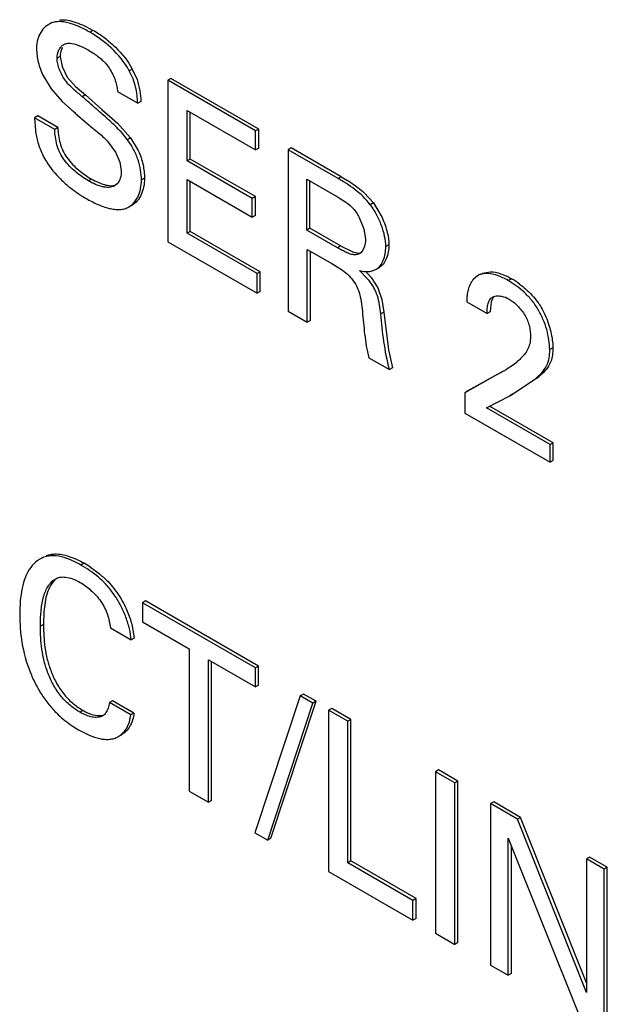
# Model space of a CAD drawing. Header units: inches. Extents: x 0 to 34, y 0 to 22.
# Tile 31 of 119: x 4.822 to 4.956, y 16.25 to 16.474. Entities that reach past the tile are written whole.
import ezdxf

# ---------------------------------------------------------------- set-up
doc = ezdxf.new("R2010")
doc.units = ezdxf.units.IN
doc.header["$LTSCALE"] = 1.87
doc.header["$MEASUREMENT"] = 0
doc.layers.get('0').update_dxf_attribs({"linetype": 'CONTINUOUS'})

msp = doc.modelspace()

# ---------------------------------------------------------------- linework, layer by layer
at = {"color": 7, "linetype": 'CONTINUOUS'}
for p, q in [((4.8289076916, 16.4735948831), (4.8282005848, 16.4731866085)), ((4.8383041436, 16.4717983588), (4.8375970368, 16.4713900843)), ((4.8343496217, 16.4686445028), (4.8359823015, 16.4679873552)), ((4.8359823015, 16.4679873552), (4.8371992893, 16.4673344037)), ((4.830833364, 16.4658521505), (4.8301262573, 16.4654438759)), ((4.830833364, 16.4658521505), (4.8312538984, 16.4635995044)), ((4.8312538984, 16.4635995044), (4.8324516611, 16.4611645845)), ((4.847276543, 16.4629913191), (4.8465694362, 16.4625830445)), ((4.847276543, 16.4629913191), (4.8483494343, 16.4605798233)), ((4.8269965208, 16.4613412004), (4.8287547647, 16.4584781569)), ((4.8324516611, 16.4611645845), (4.8343184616, 16.459023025)), ((4.8560662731, 16.4608288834), (4.8553591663, 16.4604206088)), ((4.8553591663, 16.4604206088), (4.8553591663, 16.4235660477)), ((4.8753850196, 16.4488579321), (4.8553591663, 16.4604206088)), ((4.8760921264, 16.4492662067), (4.8560662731, 16.4608288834)), ((4.8287547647, 16.4584781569), (4.8312829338, 16.4556140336)), ((4.8343184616, 16.459023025), (4.8365781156, 16.457075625)), ((4.8438370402, 16.4586110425), (4.8439177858, 16.4578402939)), ((4.8439177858, 16.4578402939), (4.8485164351, 16.4551850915)), ((4.8312829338, 16.4556140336), (4.8334820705, 16.4536133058)), ((4.8365781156, 16.457075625), (4.8358710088, 16.4566673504)), ((4.8365781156, 16.457075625), (4.8403459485, 16.4537818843)), ((4.8492235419, 16.455593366), (4.8485164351, 16.4551850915)), ((4.8403459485, 16.4537818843), (4.8438610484, 16.450621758)), ((4.8597805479, 16.4420424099), (4.8597805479, 16.4535262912)), ((4.8597805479, 16.4535262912), (4.8753850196, 16.4445164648)), ((4.8257019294, 16.4522757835), (4.8249948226, 16.4518675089)), ((4.829593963, 16.4492120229), (4.8249948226, 16.4518675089)), ((4.8249948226, 16.4518675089), (4.8251635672, 16.4489946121)), ((4.8303010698, 16.4496202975), (4.8257019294, 16.4522757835)), ((4.8342562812, 16.4529435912), (4.8374197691, 16.4502080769)), ((4.8604876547, 16.4424506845), (4.8604876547, 16.4531180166)), ((4.8303010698, 16.4496202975), (4.829593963, 16.4492120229)), ((4.8438610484, 16.450621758), (4.8468783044, 16.4472467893)), ((4.8760921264, 16.4492662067), (4.8753850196, 16.4488579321)), ((4.8753850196, 16.4445164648), (4.8753850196, 16.4488579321)), ((4.8760921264, 16.4449247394), (4.8760921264, 16.4492662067)), ((4.8468783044, 16.4472467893), (4.8461711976, 16.4468385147)), ((4.8468783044, 16.4472467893), (4.8486257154, 16.4443570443)), ((4.8418040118, 16.4463051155), (4.8434087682, 16.4440375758)), ((4.8760921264, 16.4449247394), (4.8753850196, 16.4445164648)), ((4.883510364, 16.4449830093), (4.8828032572, 16.4445747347)), ((4.8828032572, 16.4445747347), (4.8828032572, 16.4077201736)), ((4.8942068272, 16.4379904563), (4.8828032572, 16.4445747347)), ((4.894913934, 16.4383987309), (4.883510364, 16.4449830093)), ((4.8434087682, 16.4440375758), (4.8444201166, 16.4417072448)), ((4.8604876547, 16.4424506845), (4.8597805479, 16.4420424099)), ((4.8753388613, 16.433875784), (4.8604876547, 16.4424506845)), ((4.8444201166, 16.4417072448), (4.844756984, 16.4397426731)), ((4.8746317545, 16.4334675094), (4.8597805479, 16.4420424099)), ((4.8379928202, 16.4378814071), (4.8372857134, 16.4374731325)), ((4.8500627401, 16.4380548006), (4.8493556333, 16.437646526)), ((4.8597805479, 16.4255032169), (4.8597805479, 16.437757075)), ((4.8597805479, 16.437757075), (4.8746317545, 16.4291821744)), ((4.8870900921, 16.426224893), (4.8870900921, 16.437813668)), ((4.8870900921, 16.437813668), (4.894077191, 16.4337794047)), ((4.894913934, 16.4383987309), (4.8942068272, 16.4379904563)), ((4.894913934, 16.4383987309), (4.8963821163, 16.4375256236)), ((4.8438476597, 16.4368065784), (4.8432500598, 16.4363086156)), ((4.8604876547, 16.4259114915), (4.8604876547, 16.4373488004)), ((4.8877971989, 16.4266331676), (4.8877971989, 16.4374053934)), ((4.8753388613, 16.433875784), (4.8746317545, 16.4334675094)), ((4.8746317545, 16.4291821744), (4.8746317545, 16.4334675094)), ((4.8753388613, 16.429590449), (4.8753388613, 16.433875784)), ((4.894077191, 16.4337794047), (4.8959790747, 16.4325949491)), ((4.9001494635, 16.4347248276), (4.9022555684, 16.4324264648)), ((4.8465042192, 16.4315165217), (4.8472113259, 16.4319247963)), ((4.9022555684, 16.4324264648), (4.9015484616, 16.4320181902)), ((4.9022555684, 16.4324264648), (4.9040424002, 16.4294896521)), ((4.8753388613, 16.429590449), (4.8746317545, 16.4291821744)), ((4.899032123, 16.4291185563), (4.9000688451, 16.4265350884)), ((4.8877971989, 16.4266331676), (4.8870900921, 16.426224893)), ((4.8947842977, 16.4225989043), (4.8877971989, 16.4266331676)), ((4.9000688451, 16.4265350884), (4.900440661, 16.424130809)), ((4.8604876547, 16.4259114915), (4.8597805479, 16.4255032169)), ((4.8757346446, 16.4162915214), (4.8597805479, 16.4255032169)), ((4.8764417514, 16.416699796), (4.8604876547, 16.4259114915)), ((4.894077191, 16.4221906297), (4.8870900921, 16.426224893)), ((4.8553591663, 16.4235660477), (4.8757346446, 16.4118015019)), ((4.8947842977, 16.4225989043), (4.894077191, 16.4221906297)), ((4.8947842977, 16.4225989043), (4.8977513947, 16.421152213)), ((4.9057896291, 16.4228778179), (4.9050825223, 16.4224695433)), ((4.8871765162, 16.4051951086), (4.8871765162, 16.4218335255)), ((4.8871765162, 16.4218335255), (4.8927489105, 16.4186160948)), ((4.887883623, 16.4056033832), (4.887883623, 16.4214252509)), ((4.8977513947, 16.421152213), (4.898980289, 16.4209898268)), ((4.898980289, 16.4209898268), (4.8982731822, 16.4205815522)), ((4.8990562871, 16.4208190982), (4.8982731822, 16.4205815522)), ((4.8993859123, 16.4210617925), (4.8990559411, 16.4208196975)), ((4.8927489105, 16.4186160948), (4.8951842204, 16.4170705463)), ((4.9035357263, 16.4176451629), (4.9028286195, 16.4172368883)), ((4.8764417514, 16.416699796), (4.8757346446, 16.4162915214)), ((4.8757346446, 16.4118015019), (4.8757346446, 16.4162915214)), ((4.8764417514, 16.4122097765), (4.8764417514, 16.416699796)), ((4.9009278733, 16.4151330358), (4.8990691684, 16.4170103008)), ((4.9004247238, 16.4168230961), (4.9017704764, 16.4153795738)), ((4.9017391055, 16.416820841), (4.9028286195, 16.4172368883)), ((4.9017704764, 16.4153795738), (4.9032888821, 16.4130764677)), ((4.9260173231, 16.4158124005), (4.9249213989, 16.4148416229)), ((4.9263787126, 16.4159924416), (4.9260148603, 16.4158166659)), ((4.9263663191, 16.4160139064), (4.9260173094, 16.4158123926)), ((4.9267368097, 16.4161992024), (4.9263787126, 16.4159924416)), ((4.9270858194, 16.4164007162), (4.9289275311, 16.4167254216)), ((4.9337178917, 16.4151240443), (4.933010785, 16.4147157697)), ((4.9032888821, 16.4130764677), (4.9042099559, 16.410397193)), ((4.8764417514, 16.4122097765), (4.8757346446, 16.4118015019)), ((4.8993569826, 16.4104726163), (4.8997355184, 16.4076942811)), ((4.9042099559, 16.410397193), (4.9046386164, 16.407518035)), ((4.9235493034, 16.4098690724), (4.9281916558, 16.4071886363)), ((4.9291215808, 16.4098450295), (4.9288987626, 16.4075969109)), ((4.8828032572, 16.4077201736), (4.8871765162, 16.4051951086)), ((4.9046386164, 16.407518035), (4.9039315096, 16.4071097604)), ((4.9046386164, 16.407518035), (4.9057357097, 16.3989093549)), ((4.9288987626, 16.4075969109), (4.9281916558, 16.4071886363)), ((4.887883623, 16.4056033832), (4.8871765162, 16.4051951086)), ((4.9057357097, 16.3989093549), (4.9066288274, 16.3947801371)), ((4.9431744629, 16.3993543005), (4.9424673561, 16.3989460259)), ((4.901193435, 16.3971019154), (4.9059217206, 16.3943718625)), ((4.9066288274, 16.3947801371), (4.9059217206, 16.3943718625)), ((4.9318818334, 16.3939925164), (4.9231083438, 16.3890938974)), ((4.9306339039, 16.3933107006), (4.9238154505, 16.389502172)), ((4.9318141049, 16.393969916), (4.9311069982, 16.3935616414)), ((4.933360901, 16.3884285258), (4.9390192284, 16.3921054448)), ((4.9397263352, 16.3925137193), (4.9390192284, 16.3921054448)), ((4.9238154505, 16.389502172), (4.9231083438, 16.3890938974)), ((4.9231083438, 16.3890938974), (4.9231083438, 16.3844485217)), ((4.928013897, 16.3856468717), (4.933360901, 16.3884285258)), ((4.9340680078, 16.3888368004), (4.933360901, 16.3884285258)), ((4.9432653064, 16.3776574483), (4.9287210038, 16.3860551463)), ((4.9231083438, 16.3844485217), (4.9425581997, 16.3732184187)), ((4.9425581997, 16.3772491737), (4.928013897, 16.3856468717)), ((4.9432653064, 16.3776574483), (4.9425581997, 16.3772491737)), ((4.9425581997, 16.3732184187), (4.9425581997, 16.3772491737)), ((4.9432653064, 16.3736266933), (4.9432653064, 16.3776574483)), ((4.9432653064, 16.3736266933), (4.9425581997, 16.3732184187)), ((4.8268748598, 16.3515226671), (4.8261677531, 16.3511143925)), ((4.8362712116, 16.3501829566), (4.8355641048, 16.349774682)), ((4.8377227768, 16.3492868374), (4.8398085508, 16.347754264)), ((4.8502783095, 16.3415857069), (4.8495712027, 16.3411774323)), ((4.8495712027, 16.3411774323), (4.8495712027, 16.336836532)), ((4.8753418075, 16.326297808), (4.8495712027, 16.3411774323)), ((4.8760489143, 16.3267060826), (4.8502783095, 16.3415857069)), ((4.8495712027, 16.336836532), (4.8602696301, 16.3306593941)), ((4.8270302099, 16.336222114), (4.8263231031, 16.3358138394)), ((4.8422821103, 16.3354307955), (4.8470153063, 16.3326979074)), ((4.8471415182, 16.3363612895), (4.8477224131, 16.333106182)), ((4.8477224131, 16.333106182), (4.8470153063, 16.3326979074)), ((4.8602696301, 16.3306593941), (4.8602696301, 16.2981457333)), ((4.8646433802, 16.2956203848), (4.8646433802, 16.3281340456)), ((4.8646433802, 16.3281340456), (4.8753418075, 16.3219569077)), ((4.8653504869, 16.2960286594), (4.8653504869, 16.327725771)), ((4.8760489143, 16.3267060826), (4.8753418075, 16.326297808)), ((4.8753418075, 16.3219569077), (4.8753418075, 16.326297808)), ((4.8760489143, 16.3223651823), (4.8760489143, 16.3267060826)), ((4.8760489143, 16.3223651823), (4.8753418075, 16.3219569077)), ((4.8427687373, 16.3187683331), (4.8420616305, 16.3183600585)), ((4.8476315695, 16.3159605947), (4.8427687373, 16.3187683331)), ((4.8855894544, 16.3199216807), (4.8752455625, 16.2886795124)), ((4.8788685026, 16.2874042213), (4.8891686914, 16.3186716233)), ((4.8862965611, 16.3203299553), (4.8855894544, 16.3199216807)), ((4.8884615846, 16.3182633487), (4.8855894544, 16.3199216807)), ((4.8891686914, 16.3186716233), (4.8862965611, 16.3203299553)), ((4.8891686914, 16.3186716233), (4.8884615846, 16.3182633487)), ((4.8360507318, 16.3165730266), (4.835343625, 16.316164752)), ((4.8469244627, 16.3155523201), (4.8420616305, 16.3183600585)), ((4.8781613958, 16.2869959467), (4.8884615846, 16.3182633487)), ((4.8927464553, 16.3170651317), (4.8920393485, 16.3166568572)), ((4.8920393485, 16.3166568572), (4.8920393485, 16.279802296)), ((4.896417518, 16.314128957), (4.8920393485, 16.3166568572)), ((4.8971246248, 16.3145372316), (4.8927464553, 16.3170651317)), ((4.8412248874, 16.3157780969), (4.8405177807, 16.3153698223)), ((4.8476315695, 16.3159605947), (4.8469244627, 16.3155523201)), ((4.8971246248, 16.3145372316), (4.896417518, 16.314128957)), ((4.896417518, 16.2818148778), (4.896417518, 16.314128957)), ((4.8971246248, 16.2822231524), (4.8971246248, 16.3145372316)), ((4.8440867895, 16.3106248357), (4.8447938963, 16.3110331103)), ((4.917096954, 16.303005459), (4.9163898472, 16.3025971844)), ((4.9215183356, 16.3004526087), (4.917096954, 16.303005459)), ((4.9163898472, 16.3025971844), (4.9163898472, 16.2657426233)), ((4.9208112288, 16.3000443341), (4.9163898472, 16.3025971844)), ((4.9215183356, 16.3004526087), (4.9208112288, 16.3000443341)), ((4.9208112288, 16.263189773), (4.9208112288, 16.3000443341)), ((4.9215183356, 16.2635980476), (4.9215183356, 16.3004526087)), ((4.8602696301, 16.2981457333), (4.8646433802, 16.2956203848)), ((4.8653504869, 16.2960286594), (4.8646433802, 16.2956203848)), ((4.9296947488, 16.2957316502), (4.928987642, 16.2953233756)), ((4.928987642, 16.2953233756), (4.928987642, 16.2584688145)), ((4.9351301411, 16.2917767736), (4.928987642, 16.2953233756)), ((4.9358372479, 16.2921850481), (4.9296947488, 16.2957316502)), ((4.9358372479, 16.2921850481), (4.9351301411, 16.2917767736)), ((4.9508254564, 16.2522386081), (4.9351301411, 16.2917767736)), ((4.9508254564, 16.2544281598), (4.9358372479, 16.2921850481)), ((4.8752455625, 16.2886795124), (4.8781613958, 16.2869959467)), ((4.8788685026, 16.2874042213), (4.8781613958, 16.2869959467)), ((4.933010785, 16.2561459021), (4.933010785, 16.2874359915)), ((4.933010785, 16.2874359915), (4.9492334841, 16.246779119)), ((4.9337178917, 16.2565541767), (4.9337178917, 16.2856638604)), ((4.9515325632, 16.2831227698), (4.9508254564, 16.2827144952)), ((4.9508254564, 16.2827144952), (4.9508254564, 16.2522386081)), ((4.9548923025, 16.2803663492), (4.9508254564, 16.2827144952)), ((4.9555994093, 16.2807746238), (4.9515325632, 16.2831227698)), ((4.8971246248, 16.2822231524), (4.896417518, 16.2818148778)), ((4.911273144, 16.2732374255), (4.896417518, 16.2818148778)), ((4.9119802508, 16.2736457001), (4.8971246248, 16.2822231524)), ((4.9555994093, 16.2807746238), (4.9548923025, 16.2803663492)), ((4.9548923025, 16.2435117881), (4.9548923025, 16.2803663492)), ((4.9555994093, 16.2439200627), (4.9555994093, 16.2807746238)), ((4.8920393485, 16.279802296), (4.911273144, 16.2686969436)), ((4.9119802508, 16.2736457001), (4.911273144, 16.2732374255)), ((4.9119802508, 16.2691052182), (4.9119802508, 16.2736457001)), ((4.911273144, 16.2686969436), (4.911273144, 16.2732374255)), ((4.9119802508, 16.2691052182), (4.911273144, 16.2686969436)), ((4.9163898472, 16.2657426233), (4.9208112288, 16.263189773)), ((4.9215183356, 16.2635980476), (4.9208112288, 16.263189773)), ((4.928987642, 16.2584688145), (4.933010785, 16.2561459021)), ((4.9337178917, 16.2565541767), (4.933010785, 16.2561459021))]:
    msp.add_line(p, q, dxfattribs=at)
for centre, radius, start, end in [((4.8250067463, 16.4487534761), 0.0266061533, 56.5938857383, 60.0141215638), ((4.8251360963, 16.4489865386), 0.0263403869, 50.4738969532, 56.5496480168), ((4.8327980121, 16.4665350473), 0.0023292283, 107.9152701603, 120.0151429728), ((5.0657864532, 16.721381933), 0.3544931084, 229.0565182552, 229.221972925), ((4.8512412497, 16.4586952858), 0.0291153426, 236.7184000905, 237.434313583), ((4.8520016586, 16.459896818), 0.0305372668, 237.4453659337, 240.0441739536), ((4.9279516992, 16.4121536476), 0.0041485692, 107.2060013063, 112.2818866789), ((4.9237896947, 16.3979470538), 0.019839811, 53.5827592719, 59.9723463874), ((4.9169138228, 16.4199467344), 0.0299573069, 299.9723981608, 301.5335525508), ((4.8219175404, 16.3253086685), 0.0287186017, 56.6090821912, 60.0129682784), ((4.8267388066, 16.3307212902), 0.0211679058, 15.4525984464, 17.0661191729), ((4.8474630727, 16.3337154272), 0.024885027, 226.6682444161, 236.0226689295), ((4.8389579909, 16.3176988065), 0.002803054, 303.8113922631, 319.9673139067), ((4.8388848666, 16.3177610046), 0.002899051, 319.9556862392, 324.5974194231), ((4.8472035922, 16.3333191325), 0.0244113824, 236.0078854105, 239.9747852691)]:
    msp.add_arc(centre, radius, start, end, dxfattribs=at)
for points, knots in [([(4.8375970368, 16.4713900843), (4.8367773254, 16.4718633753), (4.8351576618, 16.4727158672), (4.8330513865, 16.4734975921), (4.8314081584, 16.4737999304), (4.8302575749, 16.4738346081), (4.8291700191, 16.4736505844), (4.8285068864, 16.473363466), (4.8282005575, 16.4731865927)], [0, 0, 0, 0, 0.284485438, 0.5494490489, 0.6711062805, 0.7852500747, 0.8936864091, 1, 1, 1, 1]), ([(4.8307739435, 16.4741897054), (4.8313590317, 16.4742499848), (4.8326103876, 16.4741753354), (4.8344856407, 16.4736606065), (4.8364056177, 16.4728439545), (4.8376697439, 16.4721646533), (4.8383041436, 16.4717983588)], [0, 0, 0, 0, 0.2202798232, 0.4630718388, 0.7256531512, 1, 1, 1, 1]), ([(4.8282005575, 16.4731865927), (4.8277117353, 16.4729043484), (4.8268023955, 16.4721256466), (4.8262030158, 16.4710965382), (4.8259736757, 16.470536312)], [0, 0, 0, 0, 0.4825198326, 1, 1, 1, 1]), ([(4.8465694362, 16.4625830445), (4.8455026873, 16.4645365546), (4.8427557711, 16.467859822), (4.8393303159, 16.4703893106), (4.8375970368, 16.4713900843)], [0, 0, 0, 0, 0.5265353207, 1, 1, 1, 1]), ([(4.8259736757, 16.470536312), (4.8258859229, 16.4703219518), (4.8255615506, 16.4693908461), (4.8254362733, 16.4683952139), (4.8254362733, 16.4676420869)], [0, 0, 0, 0, 0.2352127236, 1, 1, 1, 1]), ([(4.8418999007, 16.4693037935), (4.8424191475, 16.4688757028), (4.8444886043, 16.4670336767), (4.8462703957, 16.4648338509), (4.847276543, 16.4629913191)], [0, 0, 0, 0, 0.2427444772, 1, 1, 1, 1]), ([(4.8254362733, 16.4676420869), (4.8254362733, 16.4666086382), (4.8257549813, 16.4644322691), (4.8264965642, 16.462369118), (4.8269965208, 16.4613412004)], [0, 0, 0, 0, 0.4748208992, 1, 1, 1, 1]), ([(4.8301262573, 16.4654438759), (4.8301262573, 16.4660907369), (4.830306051, 16.4670499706), (4.8309707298, 16.4680602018), (4.8314023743, 16.4684188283), (4.8316328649, 16.4685519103)], [0, 0, 0, 0, 0.540405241, 0.7776496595, 1, 1, 1, 1]), ([(4.8313419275, 16.4679284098), (4.8312594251, 16.4677842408), (4.8309501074, 16.4671350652), (4.830833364, 16.4664031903), (4.830833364, 16.4658521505)], [0, 0, 0, 0, 0.2316213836, 1, 1, 1, 1]), ([(4.8320815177, 16.468751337), (4.8322495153, 16.4688054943), (4.8330049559, 16.4689561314), (4.8337864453, 16.4688122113), (4.8343496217, 16.4686445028)], [0, 0, 0, 0, 0.2309968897, 1, 1, 1, 1]), ([(4.8371992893, 16.4673344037), (4.8379386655, 16.4669074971), (4.839457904, 16.4659701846), (4.8415396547, 16.4640554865), (4.8428080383, 16.4619155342), (4.8435265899, 16.4600442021), (4.8437627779, 16.4590820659), (4.8438370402, 16.4586110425)], [0, 0, 0, 0, 0.2256262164, 0.4707244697, 0.7393676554, 0.8739851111, 1, 1, 1, 1]), ([(4.8358710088, 16.4566673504), (4.835206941, 16.4572331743), (4.8338250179, 16.4583460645), (4.8322397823, 16.4599657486), (4.8312320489, 16.461537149), (4.8306407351, 16.4628349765), (4.8302434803, 16.4641451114), (4.8301262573, 16.4650269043), (4.8301262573, 16.4654438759)], [0, 0, 0, 0, 0.2413852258, 0.4913255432, 0.6221845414, 0.7559921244, 0.8846323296, 1, 1, 1, 1]), ([(4.8485164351, 16.4551850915), (4.848445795, 16.4564081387), (4.8482410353, 16.4582954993), (4.847477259, 16.4607597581), (4.846896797, 16.4619791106), (4.8465694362, 16.4625830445)], [0, 0, 0, 0, 0.4764699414, 0.7328257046, 1, 1, 1, 1]), ([(4.8483494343, 16.4605798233), (4.8486328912, 16.4597544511), (4.8490236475, 16.4580978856), (4.8491763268, 16.4564108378), (4.8492235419, 16.455593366)], [0, 0, 0, 0, 0.5159192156, 1, 1, 1, 1]), ([(4.8461711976, 16.4468385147), (4.8454378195, 16.4478266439), (4.8438230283, 16.449647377), (4.8415901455, 16.451667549), (4.8398116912, 16.4532217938), (4.8380587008, 16.4547572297), (4.8367455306, 16.4559039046), (4.8358710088, 16.4566673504)], [0, 0, 0, 0, 0.2588763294, 0.5097563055, 0.6332402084, 0.7557800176, 1, 1, 1, 1]), ([(4.8251635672, 16.4489946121), (4.8252824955, 16.4480474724), (4.8256739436, 16.4461030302), (4.8264080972, 16.4442598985), (4.8268509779, 16.4433426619)], [0, 0, 0, 0, 0.4837862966, 1, 1, 1, 1]), ([(4.8372857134, 16.4374731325), (4.8362611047, 16.4380647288), (4.8347510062, 16.4391078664), (4.8329303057, 16.4407814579), (4.8316795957, 16.4422506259), (4.8306786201, 16.4438917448), (4.8300447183, 16.4456703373), (4.8297037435, 16.4474554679), (4.8296128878, 16.448638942), (4.829593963, 16.4492120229)], [0, 0, 0, 0, 0.2405037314, 0.3707561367, 0.5019218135, 0.6315141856, 0.7591532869, 0.8834425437, 1, 1, 1, 1]), ([(4.8303010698, 16.4496202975), (4.8303199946, 16.4490472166), (4.8304108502, 16.4478637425), (4.8307518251, 16.4460786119), (4.8313857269, 16.4443000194), (4.8323867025, 16.4426589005), (4.8336374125, 16.4411897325), (4.835458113, 16.439516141), (4.8369682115, 16.4384730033), (4.8379928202, 16.4378814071)], [0, 0, 0, 0, 0.1165574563, 0.2408467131, 0.3684858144, 0.4980781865, 0.6292438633, 0.7594962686, 1, 1, 1, 1]), ([(4.8374197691, 16.4502080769), (4.8381509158, 16.4495764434), (4.839693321, 16.4483725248), (4.8411481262, 16.4470488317), (4.8418040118, 16.4463051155)], [0, 0, 0, 0, 0.4935086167, 1, 1, 1, 1]), ([(4.8493556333, 16.437646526), (4.8493556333, 16.4383979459), (4.8492138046, 16.4399711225), (4.8486336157, 16.4423405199), (4.8476283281, 16.4446907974), (4.8466895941, 16.446146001), (4.8461711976, 16.4468385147)], [0, 0, 0, 0, 0.2280300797, 0.4769641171, 0.7374873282, 1, 1, 1, 1]), ([(4.8486257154, 16.4443570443), (4.8491076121, 16.4433282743), (4.8498002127, 16.4412548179), (4.8500627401, 16.4390856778), (4.8500627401, 16.4380548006)], [0, 0, 0, 0, 0.524266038, 1, 1, 1, 1]), ([(4.8268509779, 16.4433426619), (4.8270996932, 16.4428315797), (4.8282021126, 16.4408491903), (4.8296707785, 16.4390865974), (4.8308767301, 16.4378934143)], [0, 0, 0, 0, 0.2509596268, 1, 1, 1, 1]), ([(4.8308767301, 16.4378934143), (4.8312282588, 16.4375456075), (4.8326029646, 16.4362616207), (4.8341053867, 16.4351159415), (4.835264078, 16.4343553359)], [0, 0, 0, 0, 0.2629620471, 1, 1, 1, 1]), ([(4.8379928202, 16.4378814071), (4.8384688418, 16.4376065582), (4.8394248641, 16.4371121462), (4.8404355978, 16.4367334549), (4.8409419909, 16.4365952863)], [0, 0, 0, 0, 0.5115240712, 1, 1, 1, 1]), ([(4.844756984, 16.4397426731), (4.844756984, 16.4391826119), (4.8446310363, 16.4381368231), (4.8441620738, 16.4371692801), (4.8438476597, 16.4368065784)], [0, 0, 0, 0, 0.5384839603, 1, 1, 1, 1]), ([(4.8465042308, 16.4315165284), (4.84695048, 16.431774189), (4.8477816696, 16.4324860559), (4.8486778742, 16.4339305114), (4.8492366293, 16.4356938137), (4.8493556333, 16.4369773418), (4.8493556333, 16.437646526)], [0, 0, 0, 0, 0.2193413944, 0.4556563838, 0.7151529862, 1, 1, 1, 1]), ([(4.8500627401, 16.4380548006), (4.8500627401, 16.437385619), (4.849943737, 16.4361020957), (4.8493849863, 16.4343387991), (4.8484887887, 16.4328943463), (4.8476576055, 16.4321824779), (4.8472113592, 16.4319248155)], [0, 0, 0, 0, 0.2848468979, 0.5443434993, 0.7806585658, 1, 1, 1, 1]), ([(4.9015484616, 16.4320181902), (4.9005428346, 16.4333420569), (4.8987521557, 16.4350529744), (4.8961417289, 16.4368541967), (4.8948420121, 16.4376237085), (4.8942068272, 16.4379904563)], [0, 0, 0, 0, 0.5241567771, 0.768753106, 1, 1, 1, 1]), ([(4.8432500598, 16.4363086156), (4.8428721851, 16.43609045), (4.8421800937, 16.4359290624), (4.8412430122, 16.4359708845), (4.8401894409, 16.436163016), (4.8388414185, 16.4366428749), (4.8378036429, 16.4371740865), (4.8372857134, 16.4374731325)], [0, 0, 0, 0, 0.2076059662, 0.3226943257, 0.4464173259, 0.7154426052, 1, 1, 1, 1]), ([(4.8409419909, 16.4365952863), (4.8411523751, 16.4365378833), (4.8419273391, 16.4363587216), (4.8427578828, 16.4363197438), (4.8433202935, 16.436461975)], [0, 0, 0, 0, 0.273211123, 1, 1, 1, 1]), ([(4.8963821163, 16.4375256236), (4.8967016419, 16.4373275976), (4.898019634, 16.4364826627), (4.8992727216, 16.4355294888), (4.9001494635, 16.4347248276)], [0, 0, 0, 0, 0.2400565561, 1, 1, 1, 1]), ([(4.8367534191, 16.4334390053), (4.8376039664, 16.43294791), (4.8392941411, 16.4320679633), (4.8414897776, 16.4312628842), (4.8432015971, 16.4309403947), (4.8443932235, 16.4308908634), (4.8455120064, 16.4310563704), (4.8461942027, 16.4313375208), (4.8465042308, 16.4315165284)], [0, 0, 0, 0, 0.2848476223, 0.5518343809, 0.6743940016, 0.7887754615, 0.8961716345, 1, 1, 1, 1]), ([(4.8959790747, 16.4325949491), (4.8965817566, 16.432167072), (4.8977788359, 16.4311504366), (4.8986491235, 16.4298380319), (4.899032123, 16.4291185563)], [0, 0, 0, 0, 0.475568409, 1, 1, 1, 1]), ([(4.9050825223, 16.4224695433), (4.9050825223, 16.423244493), (4.9048670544, 16.4248898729), (4.9041404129, 16.4273460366), (4.9030468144, 16.4297860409), (4.90208722, 16.4313141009), (4.9015484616, 16.4320181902)], [0, 0, 0, 0, 0.2251931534, 0.4782891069, 0.7423716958, 1, 1, 1, 1]), ([(4.9040424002, 16.4294896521), (4.9045729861, 16.4283955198), (4.9052107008, 16.4267165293), (4.9056935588, 16.4244703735), (4.9057896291, 16.4233911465), (4.9057896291, 16.4228778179)], [0, 0, 0, 0, 0.5299209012, 0.776295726, 1, 1, 1, 1]), ([(4.900440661, 16.424130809), (4.900440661, 16.42353179), (4.9003041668, 16.4224246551), (4.8997592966, 16.4214005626), (4.8993859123, 16.4210617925)], [0, 0, 0, 0, 0.5429916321, 1, 1, 1, 1]), ([(4.8982731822, 16.4205815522), (4.8979477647, 16.4205477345), (4.8972346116, 16.4206460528), (4.8962000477, 16.4210476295), (4.8951431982, 16.421594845), (4.8944304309, 16.4219866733), (4.894077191, 16.4221906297)], [0, 0, 0, 0, 0.2158099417, 0.4634189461, 0.7309431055, 1, 1, 1, 1]), ([(4.9028286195, 16.4172368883), (4.9031959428, 16.4174489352), (4.9038731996, 16.4180657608), (4.9045680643, 16.4193115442), (4.9049920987, 16.4208161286), (4.9050825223, 16.4219039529), (4.9050825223, 16.4224695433)], [0, 0, 0, 0, 0.2146179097, 0.451094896, 0.7138036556, 1, 1, 1, 1]), ([(4.9057896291, 16.4228778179), (4.9057896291, 16.4223122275), (4.9056992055, 16.4212244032), (4.9052751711, 16.4197198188), (4.9045803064, 16.4184740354), (4.9039030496, 16.4178572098), (4.9035357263, 16.4176451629)], [0, 0, 0, 0, 0.2861963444, 0.548905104, 0.7853820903, 1, 1, 1, 1]), ([(4.8951842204, 16.4170705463), (4.8962467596, 16.4162970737), (4.8982794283, 16.4144315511), (4.8990963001, 16.4117955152), (4.8993569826, 16.4104726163)], [0, 0, 0, 0, 0.4935983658, 1, 1, 1, 1]), ([(4.8990691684, 16.4170103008), (4.8995223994, 16.4168904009), (4.9004066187, 16.4167160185), (4.9013186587, 16.4167354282), (4.9017391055, 16.416820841)], [0, 0, 0, 0, 0.5221568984, 1, 1, 1, 1]), ([(4.9039315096, 16.4071097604), (4.9038695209, 16.4077908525), (4.9037039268, 16.4091883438), (4.903297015, 16.4109235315), (4.9027775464, 16.4122965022), (4.9020942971, 16.4136366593), (4.9014185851, 16.4145553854), (4.9009278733, 16.4151330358)], [0, 0, 0, 0, 0.2352327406, 0.4835899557, 0.6105948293, 0.7393022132, 1, 1, 1, 1]), ([(4.933010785, 16.4147157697), (4.9324711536, 16.4150273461), (4.9313976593, 16.4155758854), (4.9297620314, 16.4161490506), (4.928188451, 16.4163887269), (4.9271784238, 16.4162572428), (4.9267245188, 16.4161165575)], [0, 0, 0, 0, 0.2830187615, 0.5460628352, 0.7841634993, 1, 1, 1, 1]), ([(4.9289275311, 16.4167254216), (4.9297212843, 16.4167089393), (4.9314055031, 16.4163187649), (4.9329367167, 16.415575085), (4.9337178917, 16.4151240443)], [0, 0, 0, 0, 0.4681261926, 1, 1, 1, 1]), ([(4.9249213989, 16.4148416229), (4.9246796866, 16.414533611), (4.9242572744, 16.4138273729), (4.9238294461, 16.4126260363), (4.9235917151, 16.4112834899), (4.9235614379, 16.4103486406), (4.9235493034, 16.4098690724)], [0, 0, 0, 0, 0.2238732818, 0.4659910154, 0.725699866, 1, 1, 1, 1]), ([(4.9424673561, 16.3989460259), (4.9424673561, 16.3996807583), (4.942331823, 16.4012236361), (4.941816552, 16.4035625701), (4.9409820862, 16.4059380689), (4.9398383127, 16.4082222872), (4.9383744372, 16.4102793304), (4.9366897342, 16.4120500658), (4.9348970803, 16.4135286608), (4.9336373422, 16.4143540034), (4.933010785, 16.4147157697)], [0, 0, 0, 0, 0.1146759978, 0.2406893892, 0.3729734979, 0.5066873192, 0.6380543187, 0.7654808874, 0.8870775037, 1, 1, 1, 1]), ([(4.9355678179, 16.4139124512), (4.9359120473, 16.4136589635), (4.9373107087, 16.4125597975), (4.9385668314, 16.4112735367), (4.9393923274, 16.4102035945)], [0, 0, 0, 0, 0.240316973, 1, 1, 1, 1]), ([(4.9281916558, 16.4071886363), (4.9281916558, 16.4075795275), (4.9282129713, 16.4083367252), (4.9283661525, 16.409402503), (4.9286670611, 16.4101948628), (4.9290618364, 16.4106624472), (4.9292961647, 16.4108333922), (4.9294191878, 16.4109044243)], [0, 0, 0, 0, 0.2869425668, 0.5549903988, 0.7892096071, 0.8957197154, 1, 1, 1, 1]), ([(4.9298405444, 16.4111113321), (4.9296637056, 16.4109605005), (4.9293537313, 16.4105632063), (4.9291882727, 16.4100950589), (4.9291215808, 16.4098450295)], [0, 0, 0, 0, 0.4731834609, 1, 1, 1, 1]), ([(4.9294191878, 16.4109044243), (4.9295268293, 16.4109665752), (4.9300059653, 16.4111863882), (4.9305496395, 16.4112348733), (4.9309490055, 16.4112090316)], [0, 0, 0, 0, 0.2369808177, 1, 1, 1, 1]), ([(4.9309490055, 16.4112090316), (4.9311328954, 16.4111971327), (4.9319142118, 16.4110896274), (4.9326617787, 16.4107867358), (4.9331836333, 16.4104854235)], [0, 0, 0, 0, 0.2341866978, 1, 1, 1, 1]), ([(4.9331836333, 16.4104854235), (4.9335266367, 16.4102873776), (4.9342119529, 16.4098077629), (4.9351721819, 16.4089385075), (4.9360722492, 16.4079129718), (4.9368553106, 16.4067732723), (4.9374607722, 16.4055529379), (4.937960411, 16.4039289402), (4.9380940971, 16.4026827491), (4.9380940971, 16.40188046)], [0, 0, 0, 0, 0.1147613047, 0.2413497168, 0.3745414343, 0.509222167, 0.6409642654, 0.7675381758, 1, 1, 1, 1]), ([(4.9393923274, 16.4102035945), (4.9395852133, 16.4099535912), (4.9403379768, 16.4089214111), (4.9409659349, 16.4078000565), (4.9413713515, 16.4069283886)], [0, 0, 0, 0, 0.2472505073, 1, 1, 1, 1]), ([(4.8997355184, 16.4076942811), (4.899914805, 16.4059508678), (4.9001970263, 16.4023968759), (4.9007570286, 16.3988624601), (4.901193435, 16.3971019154)], [0, 0, 0, 0, 0.4914172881, 1, 1, 1, 1]), ([(4.9059217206, 16.3943718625), (4.905374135, 16.3964945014), (4.9045790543, 16.4007323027), (4.9041352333, 16.4050109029), (4.9039315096, 16.4071097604)], [0, 0, 0, 0, 0.5096970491, 1, 1, 1, 1]), ([(4.9413713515, 16.4069283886), (4.9419508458, 16.4056824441), (4.9426144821, 16.4037558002), (4.9430859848, 16.4011848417), (4.9431744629, 16.3999468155), (4.9431744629, 16.3993543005)], [0, 0, 0, 0, 0.5262192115, 0.7730955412, 1, 1, 1, 1]), ([(4.9380940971, 16.40188046), (4.9380940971, 16.4013455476), (4.9379773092, 16.4003250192), (4.9374646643, 16.3989489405), (4.9367250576, 16.397822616), (4.9361330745, 16.397199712), (4.9358401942, 16.396902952)], [0, 0, 0, 0, 0.2856668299, 0.5421777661, 0.7773315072, 1, 1, 1, 1]), ([(4.9390192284, 16.3921054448), (4.9394692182, 16.3925032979), (4.9403823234, 16.3933158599), (4.9415984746, 16.3947756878), (4.9422623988, 16.3963322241), (4.9424607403, 16.3977650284), (4.9424673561, 16.3985426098), (4.9424673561, 16.3989460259)], [0, 0, 0, 0, 0.2256189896, 0.4588593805, 0.7082441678, 0.8484664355, 1, 1, 1, 1]), ([(4.9431744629, 16.3993543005), (4.9431744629, 16.3989508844), (4.9431678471, 16.398173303), (4.9429695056, 16.3967404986), (4.9423055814, 16.3951839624), (4.9410894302, 16.3937241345), (4.940176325, 16.3929115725), (4.9397263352, 16.3925137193)], [0, 0, 0, 0, 0.1515335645, 0.2917558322, 0.5411406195, 0.7743810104, 1, 1, 1, 1]), ([(4.9358401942, 16.396902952), (4.9355942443, 16.3966607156), (4.9345833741, 16.3957360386), (4.9334536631, 16.3949489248), (4.9325814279, 16.3944131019)], [0, 0, 0, 0, 0.2521841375, 1, 1, 1, 1]), ([(4.8277127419, 16.3519213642), (4.8280094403, 16.3520342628), (4.8286338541, 16.3522140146), (4.8298041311, 16.3523430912), (4.8312363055, 16.3522163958), (4.8335196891, 16.3516139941), (4.8351828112, 16.3508113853), (4.8362712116, 16.3501829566)], [0, 0, 0, 0, 0.105781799, 0.2153065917, 0.3906301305, 0.5812089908, 1, 1, 1, 1]), ([(4.826167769, 16.3511144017), (4.8259697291, 16.3510000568), (4.8251909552, 16.3504887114), (4.8245323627, 16.3498043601), (4.824117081, 16.3492389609)], [0, 0, 0, 0, 0.2458386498, 1, 1, 1, 1]), ([(4.8355641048, 16.349774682), (4.8347373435, 16.3502520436), (4.8330980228, 16.3510737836), (4.8306041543, 16.3518534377), (4.8282145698, 16.3519761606), (4.8267800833, 16.3514679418), (4.826167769, 16.3511144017)], [0, 0, 0, 0, 0.2888505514, 0.5527704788, 0.786072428, 1, 1, 1, 1]), ([(4.824117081, 16.3492389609), (4.8236302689, 16.3485761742), (4.8228208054, 16.3470276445), (4.8220755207, 16.3444182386), (4.8216713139, 16.3415297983), (4.8215953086, 16.3395222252), (4.8215953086, 16.3384937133)], [0, 0, 0, 0, 0.2203558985, 0.4624246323, 0.7244037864, 1, 1, 1, 1]), ([(4.8470153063, 16.3326979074), (4.8469597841, 16.3335376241), (4.8466682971, 16.335286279), (4.8458576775, 16.3378951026), (4.844697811, 16.340500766), (4.843244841, 16.3429595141), (4.8415206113, 16.3451352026), (4.8390484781, 16.3475245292), (4.8369717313, 16.3489619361), (4.8355641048, 16.349774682)], [0, 0, 0, 0, 0.1182259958, 0.2477339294, 0.382951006, 0.5180266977, 0.6479079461, 0.7716522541, 1, 1, 1, 1]), ([(4.8398085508, 16.347754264), (4.8408887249, 16.3468698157), (4.8429753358, 16.3448305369), (4.8445679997, 16.3423817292), (4.845266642, 16.3410544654)], [0, 0, 0, 0, 0.4820725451, 1, 1, 1, 1]), ([(4.8263231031, 16.3358138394), (4.8263231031, 16.3369228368), (4.8263860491, 16.3390696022), (4.8267608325, 16.3416794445), (4.8273518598, 16.343563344), (4.8281027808, 16.3451455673), (4.8289804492, 16.3461684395), (4.8296948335, 16.3465809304)], [0, 0, 0, 0, 0.2843144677, 0.5501427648, 0.6728643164, 0.7885145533, 1, 1, 1, 1]), ([(4.8300494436, 16.3467581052), (4.8298775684, 16.3466313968), (4.8292045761, 16.3460453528), (4.828706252, 16.3452818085), (4.8284057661, 16.3446767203)], [0, 0, 0, 0, 0.2401605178, 1, 1, 1, 1]), ([(4.8296948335, 16.3465809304), (4.8300249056, 16.3467715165), (4.83078489, 16.3470566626), (4.8315919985, 16.3470593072), (4.832001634, 16.347015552)], [0, 0, 0, 0, 0.48056894, 1, 1, 1, 1]), ([(4.832001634, 16.347015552), (4.8325702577, 16.3469548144), (4.8337488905, 16.3466418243), (4.8348377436, 16.3461134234), (4.835386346, 16.3457966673)], [0, 0, 0, 0, 0.474437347, 1, 1, 1, 1]), ([(4.835386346, 16.3457966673), (4.8362666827, 16.3452883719), (4.8375353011, 16.3443322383), (4.8390502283, 16.3428173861), (4.8401093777, 16.3414978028), (4.8409955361, 16.3400585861), (4.8416330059, 16.3385247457), (4.84204842, 16.3369743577), (4.8422186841, 16.33593813), (4.8422821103, 16.3354307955)], [0, 0, 0, 0, 0.2360545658, 0.3653766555, 0.4970608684, 0.6280527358, 0.756485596, 0.881273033, 1, 1, 1, 1]), ([(4.8284057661, 16.3446767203), (4.8281166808, 16.3440945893), (4.8276566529, 16.3428105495), (4.8271125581, 16.3399803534), (4.8270302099, 16.3377444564), (4.8270302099, 16.336222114)], [0, 0, 0, 0, 0.2259727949, 0.4707236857, 1, 1, 1, 1]), ([(4.845266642, 16.3410544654), (4.8454424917, 16.3407203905), (4.8461048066, 16.3393876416), (4.8466488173, 16.3379952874), (4.8469746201, 16.3369335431)], [0, 0, 0, 0, 0.2536931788, 1, 1, 1, 1]), ([(4.8215953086, 16.3384937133), (4.8215953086, 16.3363646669), (4.8219365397, 16.3318952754), (4.8231088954, 16.3275493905), (4.8239662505, 16.3253800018)], [0, 0, 0, 0, 0.4771820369, 1, 1, 1, 1]), ([(4.835343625, 16.316164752), (4.8345779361, 16.3166068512), (4.8330553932, 16.3176712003), (4.8310040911, 16.3196951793), (4.8293197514, 16.3222047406), (4.8280341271, 16.3249489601), (4.8271439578, 16.3277599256), (4.8264537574, 16.3313680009), (4.8263231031, 16.3340633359), (4.8263231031, 16.3358138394)], [0, 0, 0, 0, 0.1170150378, 0.2446167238, 0.3791403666, 0.5147078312, 0.6444757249, 0.7683267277, 1, 1, 1, 1]), ([(4.8270302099, 16.336222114), (4.8270302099, 16.3344716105), (4.8271608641, 16.3317762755), (4.8278510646, 16.3281682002), (4.8287412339, 16.3253572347), (4.8300268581, 16.3226130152), (4.8317111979, 16.3201034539), (4.8337624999, 16.3180794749), (4.8352850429, 16.3170151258), (4.8360507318, 16.3165730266)], [0, 0, 0, 0, 0.2316732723, 0.3555242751, 0.4852921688, 0.6208596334, 0.7553832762, 0.8829849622, 1, 1, 1, 1]), ([(4.8239662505, 16.3253800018), (4.8243310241, 16.3244570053), (4.8251524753, 16.3226373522), (4.8266351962, 16.3200511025), (4.8283659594, 16.3176748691), (4.8296963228, 16.3162656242), (4.8303864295, 16.3156142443)], [0, 0, 0, 0, 0.2528408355, 0.5077301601, 0.7582395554, 1, 1, 1, 1]), ([(4.8360507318, 16.3165730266), (4.8364255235, 16.3163566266), (4.8371818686, 16.3159740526), (4.8386397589, 16.3154565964), (4.8398105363, 16.3153217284), (4.8405009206, 16.3154849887)], [0, 0, 0, 0, 0.2787192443, 0.5431145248, 1, 1, 1, 1]), ([(4.8420616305, 16.3183600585), (4.8419932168, 16.3179391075), (4.8418150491, 16.3171450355), (4.8414709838, 16.3163952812), (4.841247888, 16.3160815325)], [0, 0, 0, 0, 0.5255674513, 1, 1, 1, 1]), ([(4.8405177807, 16.3153698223), (4.8401921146, 16.3151699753), (4.8393825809, 16.3149331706), (4.8380763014, 16.3150359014), (4.8366980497, 16.315458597), (4.8357941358, 16.3159046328), (4.835343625, 16.316164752)], [0, 0, 0, 0, 0.210419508, 0.4471359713, 0.7135193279, 1, 1, 1, 1]), ([(4.8440867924, 16.3106248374), (4.8444750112, 16.3108489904), (4.8452075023, 16.3114222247), (4.8463960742, 16.3129995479), (4.8468245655, 16.3145153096), (4.8469244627, 16.3155523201)], [0, 0, 0, 0, 0.22890627, 0.4680221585, 1, 1, 1, 1]), ([(4.8476315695, 16.3159605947), (4.8475316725, 16.3149235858), (4.8471031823, 16.3134078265), (4.8459146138, 16.3118305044), (4.8451821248, 16.3112572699), (4.844793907, 16.3110331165)], [0, 0, 0, 0, 0.5319778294, 0.7710937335, 1, 1, 1, 1]), ([(4.8349885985, 16.3121836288), (4.8357819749, 16.3117255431), (4.8373521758, 16.3109160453), (4.8394007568, 16.3102079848), (4.8409898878, 16.3099631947), (4.8421017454, 16.309962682), (4.8431494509, 16.3101693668), (4.843789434, 16.3104531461), (4.8440867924, 16.3106248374)], [0, 0, 0, 0, 0.2851442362, 0.5488168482, 0.6700091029, 0.7841596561, 0.8931275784, 1, 1, 1, 1])]:
    msp.add_open_spline(points, degree=3, knots=knots, dxfattribs=at)

doc.saveas('drawing.dxf')
